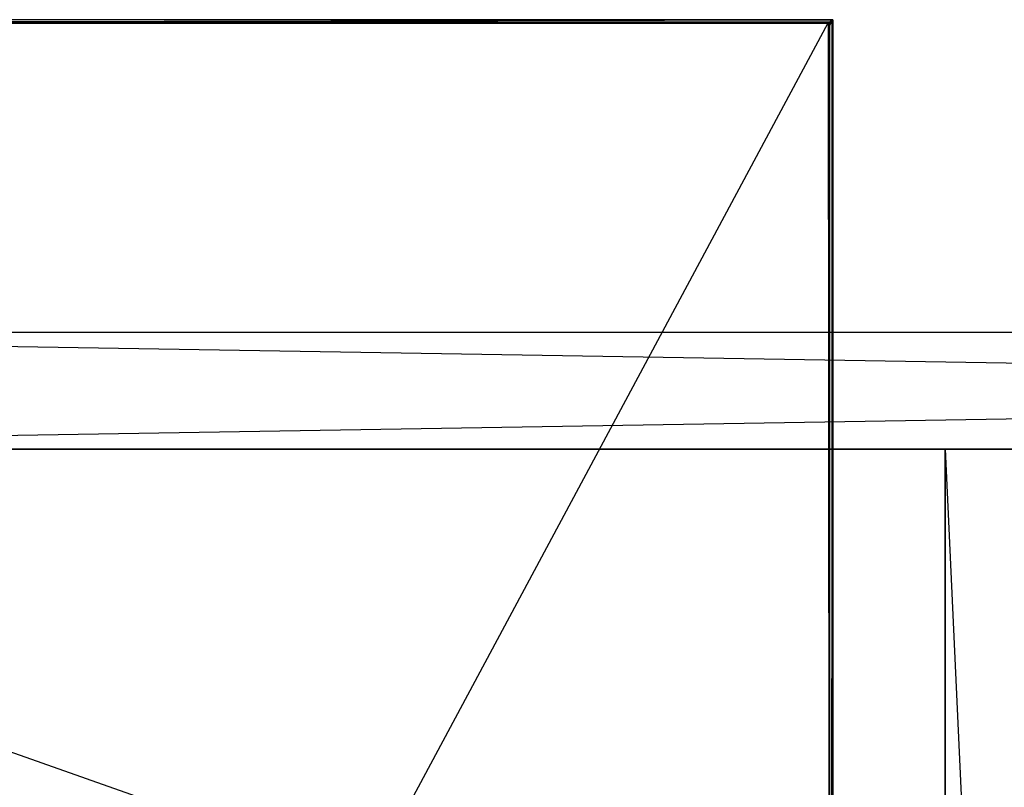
# Model space of a CAD drawing. Extents: x 0 to 1.2, y -0.5 to 0.
# Tile 14 of 40: x 0.16 to 0.32, y -0.12 to 0. Entities that reach past the tile are written whole.
import ezdxf

# ---------------------------------------------------------------- set-up
doc = ezdxf.new("R2010")
doc.units = 0
for name, color, linetype in [('L1_KORPUS_LEGATO_MS_X_190__Y_40', 7, 'CONTINUOUS'), ('L22_PLATTE_LEGATO_0_N_B21500___', 7, 'CONTINUOUS'), ('L2_KORPUS_LEGATO_BO_X_11620__Y_', 7, 'CONTINUOUS'), ('L3_KORPUS_LEGATO_RWT_X_11620__Y', 7, 'CONTINUOUS')]:
    doc.layers.add(name, color=color, linetype=linetype)

msp = doc.modelspace()

# ---------------------------------------------------------------- linework, layer by layer
at = {"layer": 'L1_KORPUS_LEGATO_MS_X_190__Y_40', "color": 8}
for points, invisible_edges in [([(0.311, -0.069937, 0.483), (0.311, -0.478937, 0.02), (0.311, -0.478937, 0.483), (0.311, -0.069937, 0.483)], 13), ([(0.311, -0.478937, 0.02), (0.311, -0.069937, 0.483), (0.311, -0.069937, 0.02), (0.311, -0.478937, 0.02)], 14), ([(0.311, -0.069937, 0.483), (0.33, -0.069937, 0.02), (0.311, -0.069937, 0.02), (0.311, -0.069937, 0.483)], 13), ([(0.33, -0.069937, 0.02), (0.311, -0.069937, 0.483), (0.33, -0.069937, 0.483), (0.33, -0.069937, 0.02)], 14), ([(0.33, -0.069937, 0.02), (0.311, -0.478937, 0.02), (0.311, -0.069937, 0.02), (0.33, -0.069937, 0.02)], 13), ([(0.311, -0.478937, 0.02), (0.33, -0.069937, 0.02), (0.33, -0.478937, 0.02), (0.311, -0.478937, 0.02)], 14), ([(0.33, -0.478937, 0.483), (0.311, -0.069937, 0.483), (0.311, -0.478937, 0.483), (0.33, -0.478937, 0.483)], 13), ([(0.311, -0.069937, 0.483), (0.33, -0.478937, 0.483), (0.33, -0.069937, 0.483), (0.311, -0.069937, 0.483)], 14)]:
    msp.add_3dface(points, dxfattribs=dict(at, invisible_edges=invisible_edges))
at = {"layer": 'L22_PLATTE_LEGATO_0_N_B21500___', "color": 8}
for points, invisible_edges in [([(0.000838, 0, 0.549321), (0.29234, 0, 0.543596), (0.000838, 0, 0.543593), (0.000838, 0, 0.549321)], 13), ([(0.29234, 0, 0.543596), (0.000838, 0, 0.549321), (0.29234, 0, 0.549375), (0.29234, 0, 0.543596)], 14), ([(0.000838, 0, 0.543233), (0.29234, 0, 0.543077), (0.001072, 0, 0.543077), (0.000838, 0, 0.543233)], 13), ([(0.29234, 0, 0.543077), (0.000838, 0, 0.543233), (0.29234, 0, 0.543233), (0.29234, 0, 0.543077)], 14), ([(0.000838, 0, 0.543593), (0.29234, 0, 0.543233), (0.000838, 0, 0.543233), (0.000838, 0, 0.543593)], 13), ([(0.29234, 0, 0.543233), (0.000838, 0, 0.543593), (0.29234, 0, 0.543596), (0.29234, 0, 0.543233)], 14), ([(0.001336, 0, 0.55), (0.29234, 0, 0.549556), (0.000838, 0, 0.5495), (0.001336, 0, 0.55)], 13), ([(0.000838, 0, 0.5495), (0.29234, 0, 0.549375), (0.000838, 0, 0.549321), (0.000838, 0, 0.5495)], 13), ([(0.29234, 0, 0.549375), (0.000838, 0, 0.5495), (0.29234, 0, 0.549556), (0.29234, 0, 0.549375)], 14), ([(0.001072, 0, 0.543077), (0.292404, 0, 0.510552), (0.049913, 0, 0.510552), (0.001072, 0, 0.543077)], 13), ([(0.292404, 0, 0.510552), (0.001072, 0, 0.543077), (0.29234, 0, 0.543077), (0.292404, 0, 0.510552)], 14), ([(0.29234, -0.00041, 0.55), (0.001336, 0, 0.55), (0.001336, -0.000442, 0.55), (0.29234, -0.00041, 0.55)], 13), ([(0.001336, 0, 0.55), (0.29234, -0.00041, 0.55), (0.29234, 0, 0.55), (0.001336, 0, 0.55)], 14), ([(0.29234, 0, 0.549556), (0.001336, 0, 0.55), (0.29234, 0, 0.55), (0.29234, 0, 0.549556)], 14), ([(0.049913, 0, 0.510552), (0.292405, 0, 0.510205), (0.050434, 0, 0.510205), (0.049913, 0, 0.510552)], 13), ([(0.292405, 0, 0.510205), (0.049913, 0, 0.510552), (0.292404, 0, 0.510552), (0.292405, 0, 0.510205)], 14), ([(0.292405, 0, 0.510205), (0.050434, -0.000515, 0.510205), (0.050434, 0, 0.510205), (0.292405, 0, 0.510205)], 13), ([(0.050434, -0.000515, 0.510205), (0.292405, 0, 0.510205), (0.291947, -0.000515, 0.510205), (0.050434, -0.000515, 0.510205)], 14), ([(0.292405, 0, 0.510205), (0.292207, -0.000515, 0.510205), (0.291947, -0.000515, 0.510205), (0.292405, 0, 0.510205)], 13), ([(0.292207, -0.000515, 0.510205), (0.292405, 0, 0.510205), (0.292723, 0, 0.510205), (0.292207, -0.000515, 0.510205)], 14), ([(0.292723, 0, 0.510205), (0.292207, -0.000911, 0.510205), (0.292207, -0.000515, 0.510205), (0.292723, 0, 0.510205)], 13), ([(0.292207, -0.000911, 0.510205), (0.292723, 0, 0.510205), (0.292723, -0.000257, 0.510205), (0.292207, -0.000911, 0.510205)], 14), ([(0.29234, 0, 0.549556), (0.292723, 0, 0.549375), (0.29234, 0, 0.549375), (0.29234, 0, 0.549556)], 13), ([(0.292723, 0, 0.549375), (0.29234, 0, 0.549556), (0.292723, 0, 0.549556), (0.292723, 0, 0.549375)], 14), ([(0.29234, 0, 0.55), (0.292723, 0, 0.549556), (0.29234, 0, 0.549556), (0.29234, 0, 0.55)], 13), ([(0.292723, 0, 0.549556), (0.29234, 0, 0.55), (0.292723, 0, 0.55), (0.292723, 0, 0.549556)], 14), ([(0.292723, -0.00041, 0.55), (0.29234, 0, 0.55), (0.29234, -0.00041, 0.55), (0.292723, -0.00041, 0.55)], 13), ([(0.29234, 0, 0.55), (0.292723, -0.00041, 0.55), (0.292723, 0, 0.55), (0.29234, 0, 0.55)], 14), ([(0.29234, 0, 0.543596), (0.292723, 0, 0.543233), (0.29234, 0, 0.543233), (0.29234, 0, 0.543596)], 13), ([(0.292723, 0, 0.543233), (0.29234, 0, 0.543596), (0.292723, 0, 0.543596), (0.292723, 0, 0.543233)], 14), ([(0.29234, 0, 0.543233), (0.292723, 0, 0.543077), (0.29234, 0, 0.543077), (0.29234, 0, 0.543233)], 13), ([(0.292723, 0, 0.543077), (0.29234, 0, 0.543233), (0.292723, 0, 0.543233), (0.292723, 0, 0.543077)], 14), ([(0.29234, 0, 0.549375), (0.292723, 0, 0.543596), (0.29234, 0, 0.543596), (0.29234, 0, 0.549375)], 13), ([(0.292723, 0, 0.543596), (0.29234, 0, 0.549375), (0.292723, 0, 0.549375), (0.292723, 0, 0.543596)], 14), ([(0.29234, 0, 0.543077), (0.292723, 0, 0.510552), (0.292404, 0, 0.510552), (0.29234, 0, 0.543077)], 13), ([(0.292723, 0, 0.510552), (0.29234, 0, 0.543077), (0.292723, 0, 0.543077), (0.292723, 0, 0.510552)], 14), ([(0.292404, 0, 0.510552), (0.292723, 0, 0.510205), (0.292405, 0, 0.510205), (0.292404, 0, 0.510552)], 13), ([(0.292723, 0, 0.510205), (0.292404, 0, 0.510552), (0.292723, 0, 0.510552), (0.292723, 0, 0.510205)], 14), ([(0.292723, -0.000343, 0.549375), (0.292723, 0, 0.549556), (0.292723, -0.000344, 0.549555), (0.292723, -0.000343, 0.549375)], 13), ([(0.292723, 0, 0.549556), (0.292723, -0.000343, 0.549375), (0.292723, 0, 0.549375), (0.292723, 0, 0.549556)], 14), ([(0.292723, -0.000344, 0.549555), (0.292723, 0, 0.55), (0.292723, -0.00041, 0.55), (0.292723, -0.000344, 0.549555)], 13), ([(0.292723, 0, 0.55), (0.292723, -0.000344, 0.549555), (0.292723, 0, 0.549556), (0.292723, 0, 0.55)], 14), ([(0.292723, -0.000335, 0.543091), (0.292723, 0, 0.543233), (0.292723, -0.000335, 0.543247), (0.292723, -0.000335, 0.543091)], 13), ([(0.292723, 0, 0.543233), (0.292723, -0.000335, 0.543091), (0.292723, 0, 0.543077), (0.292723, 0, 0.543233)], 14), ([(0.292723, -0.000335, 0.543247), (0.292723, 0, 0.543596), (0.292723, -0.000336, 0.543609), (0.292723, -0.000335, 0.543247)], 13), ([(0.292723, 0, 0.543596), (0.292723, -0.000335, 0.543247), (0.292723, 0, 0.543233), (0.292723, 0, 0.543596)], 14), ([(0.292723, -0.000258, 0.510552), (0.292723, 0, 0.543077), (0.292723, -0.000335, 0.543091), (0.292723, -0.000258, 0.510552)], 13), ([(0.292723, 0, 0.543077), (0.292723, -0.000258, 0.510552), (0.292723, 0, 0.510552), (0.292723, 0, 0.543077)], 14), ([(0.292723, -0.000336, 0.543609), (0.292723, 0, 0.549375), (0.292723, -0.000343, 0.549375), (0.292723, -0.000336, 0.543609)], 13), ([(0.292723, 0, 0.549375), (0.292723, -0.000336, 0.543609), (0.292723, 0, 0.543596), (0.292723, 0, 0.549375)], 14), ([(0.292723, -0.000257, 0.510205), (0.292723, 0, 0.510552), (0.292723, -0.000258, 0.510552), (0.292723, -0.000257, 0.510205)], 13), ([(0.292723, 0, 0.510552), (0.292723, -0.000257, 0.510205), (0.292723, 0, 0.510205), (0.292723, 0, 0.510552)], 14), ([(0.001336, -0.00063, 0.55), (0.000906, -0.499312, 0.55), (0.292723, -0.499312, 0.55), (0.001336, -0.00063, 0.55)], 10), ([(0.001336, -0.00063, 0.55), (0.29234, -0.00041, 0.55), (0.001336, -0.000442, 0.55), (0.001336, -0.00063, 0.55)], 13), ([(0.29234, -0.00041, 0.55), (0.001336, -0.00063, 0.55), (0.29234, -0.000599, 0.55), (0.29234, -0.00041, 0.55)], 14), ([(0.001336, -0.00063, 0.55), (0.292534, -0.410479, 0.55), (0.29234, -0.000599, 0.55), (0.001336, -0.00063, 0.55)], 10), ([(0.001336, -0.00063, 0.55), (0.292723, -0.499312, 0.55), (0.292534, -0.410479, 0.55), (0.001336, -0.00063, 0.55)], 13), ([(0.050605, -0.45042, 0.510205), (0.050434, -0.000515, 0.510205), (0.291947, -0.000515, 0.510205), (0.050605, -0.45042, 0.510205)], 13), ([(0.050605, -0.45042, 0.510205), (0.291947, -0.000515, 0.510205), (0.051048, -0.45042, 0.510205), (0.050605, -0.45042, 0.510205)], 10), ([(0.051048, -0.45042, 0.510205), (0.291947, -0.000515, 0.510205), (0.292207, -0.395145, 0.510205), (0.051048, -0.45042, 0.510205)], 13), ([(0.292207, -0.395145, 0.510205), (0.291947, -0.000515, 0.510205), (0.292207, -0.000515, 0.510205), (0.292207, -0.395145, 0.510205)], 15), ([(0.292723, -0.000257, 0.510205), (0.292207, -0.394056, 0.510205), (0.292207, -0.000911, 0.510205), (0.292723, -0.000257, 0.510205)], 13), ([(0.292207, -0.394056, 0.510205), (0.292723, -0.000257, 0.510205), (0.292723, -0.394051, 0.510205), (0.292207, -0.394056, 0.510205)], 14), ([(0.292207, -0.395145, 0.510205), (0.292207, -0.000515, 0.510205), (0.292207, -0.000911, 0.510205), (0.292207, -0.395145, 0.510205)], 15), ([(0.292207, -0.395145, 0.510205), (0.292207, -0.000911, 0.510205), (0.292207, -0.394056, 0.510205), (0.292207, -0.395145, 0.510205)], 15), ([(0.29234, -0.000599, 0.55), (0.292723, -0.00041, 0.55), (0.29234, -0.00041, 0.55), (0.29234, -0.000599, 0.55)], 13), ([(0.292723, -0.00041, 0.55), (0.29234, -0.000599, 0.55), (0.292534, -0.000599, 0.55), (0.292723, -0.00041, 0.55)], 14), ([(0.292534, -0.410479, 0.55), (0.292534, -0.000599, 0.55), (0.29234, -0.000599, 0.55), (0.292534, -0.410479, 0.55)], 15), ([(0.292534, -0.000599, 0.55), (0.292723, -0.409594, 0.55), (0.292723, -0.00041, 0.55), (0.292534, -0.000599, 0.55)], 14), ([(0.292534, -0.000599, 0.55), (0.292534, -0.410479, 0.55), (0.292534, -0.409596, 0.55), (0.292534, -0.000599, 0.55)], 15), ([(0.292723, -0.409594, 0.55), (0.292534, -0.000599, 0.55), (0.292534, -0.409596, 0.55), (0.292723, -0.409594, 0.55)], 13), ([(0.292723, -0.000258, 0.510552), (0.292723, -0.394051, 0.510205), (0.292723, -0.000257, 0.510205), (0.292723, -0.000258, 0.510552)], 14), ([(0.292723, -0.394051, 0.510205), (0.292723, -0.000258, 0.510552), (0.292723, -0.394196, 0.510578), (0.292723, -0.394051, 0.510205)], 13), ([(0.292723, -0.000335, 0.543091), (0.292723, -0.394196, 0.510578), (0.292723, -0.000258, 0.510552), (0.292723, -0.000335, 0.543091)], 14), ([(0.292723, -0.394196, 0.510578), (0.292723, -0.000335, 0.543091), (0.292723, -0.407856, 0.545533), (0.292723, -0.394196, 0.510578)], 13), ([(0.292723, -0.000336, 0.543609), (0.292723, -0.407922, 0.545701), (0.292723, -0.000335, 0.543247), (0.292723, -0.000336, 0.543609)], 14), ([(0.292723, -0.407856, 0.545533), (0.292723, -0.000335, 0.543247), (0.292723, -0.407922, 0.545701), (0.292723, -0.407856, 0.545533)], 13), ([(0.292723, -0.000335, 0.543247), (0.292723, -0.407856, 0.545533), (0.292723, -0.000335, 0.543091), (0.292723, -0.000335, 0.543247)], 14), ([(0.292723, -0.000343, 0.549375), (0.292723, -0.408005, 0.545915), (0.292723, -0.000336, 0.543609), (0.292723, -0.000343, 0.549375)], 14), ([(0.292723, -0.407922, 0.545701), (0.292723, -0.000336, 0.543609), (0.292723, -0.408005, 0.545915), (0.292723, -0.407922, 0.545701)], 13), ([(0.292723, -0.408005, 0.545915), (0.292723, -0.000343, 0.549375), (0.292723, -0.409331, 0.549328), (0.292723, -0.408005, 0.545915)], 13), ([(0.292723, -0.000344, 0.549555), (0.292723, -0.409331, 0.549328), (0.292723, -0.000343, 0.549375), (0.292723, -0.000344, 0.549555)], 14), ([(0.292723, -0.409331, 0.549328), (0.292723, -0.000344, 0.549555), (0.292723, -0.409372, 0.549435), (0.292723, -0.409331, 0.549328)], 13), ([(0.292723, -0.00041, 0.55), (0.292723, -0.409372, 0.549435), (0.292723, -0.000344, 0.549555), (0.292723, -0.00041, 0.55)], 14), ([(0.292723, -0.409372, 0.549435), (0.292723, -0.00041, 0.55), (0.292723, -0.409594, 0.55), (0.292723, -0.409372, 0.549435)], 13)]:
    msp.add_3dface(points, dxfattribs=dict(at, invisible_edges=invisible_edges))
at = {"layer": 'L2_KORPUS_LEGATO_BO_X_11620__Y_', "color": 8}
for points, invisible_edges in [([(1.181, -0.479437, 0.02), (0.019, -0.069937, 0.02), (0.019, -0.479437, 0.02), (1.181, -0.479437, 0.02)], 13), ([(0.019, -0.069937, 0.02), (1.181, -0.479437, 0.02), (1.181, -0.069937, 0.02), (0.019, -0.069937, 0.02)], 14), ([(1.181, -0.069937, 0.001), (0.019, -0.479437, 0.001), (0.019, -0.069937, 0.001), (1.181, -0.069937, 0.001)], 13), ([(0.019, -0.479437, 0.001), (1.181, -0.069937, 0.001), (1.181, -0.479437, 0.001), (0.019, -0.479437, 0.001)], 14), ([(0.019, -0.069937, 0.02), (1.181, -0.069937, 0.001), (0.019, -0.069937, 0.001), (0.019, -0.069937, 0.02)], 13), ([(1.181, -0.069937, 0.001), (0.019, -0.069937, 0.02), (1.181, -0.069937, 0.02), (1.181, -0.069937, 0.001)], 14)]:
    msp.add_3dface(points, dxfattribs=dict(at, invisible_edges=invisible_edges))
at = {"layer": 'L3_KORPUS_LEGATO_RWT_X_11620__Y', "color": 8}
for points, invisible_edges in [([(0.019, -0.050937, 0.1605), (1.181, -0.050937, 0.0005), (0.019, -0.050937, 0.0005), (0.019, -0.050937, 0.1605)], 13), ([(1.181, -0.050937, 0.0005), (0.019, -0.050937, 0.1605), (1.181, -0.050937, 0.1605), (1.181, -0.050937, 0.0005)], 14), ([(1.181, -0.050937, 0.0005), (0.019, -0.069937, 0.0005), (0.019, -0.050937, 0.0005), (1.181, -0.050937, 0.0005)], 13), ([(0.019, -0.069937, 0.0005), (1.181, -0.050937, 0.0005), (1.181, -0.069937, 0.0005), (0.019, -0.069937, 0.0005)], 14), ([(1.181, -0.069937, 0.1605), (0.019, -0.050937, 0.1605), (0.019, -0.069937, 0.1605), (1.181, -0.069937, 0.1605)], 13), ([(0.019, -0.050937, 0.1605), (1.181, -0.069937, 0.1605), (1.181, -0.050937, 0.1605), (0.019, -0.050937, 0.1605)], 14), ([(1.181, -0.069937, 0.0005), (0.019, -0.069937, 0.1605), (0.019, -0.069937, 0.0005), (1.181, -0.069937, 0.0005)], 13), ([(0.019, -0.069937, 0.1605), (1.181, -0.069937, 0.0005), (1.181, -0.069937, 0.1605), (0.019, -0.069937, 0.1605)], 14)]:
    msp.add_3dface(points, dxfattribs=dict(at, invisible_edges=invisible_edges))

doc.saveas('drawing.dxf')
